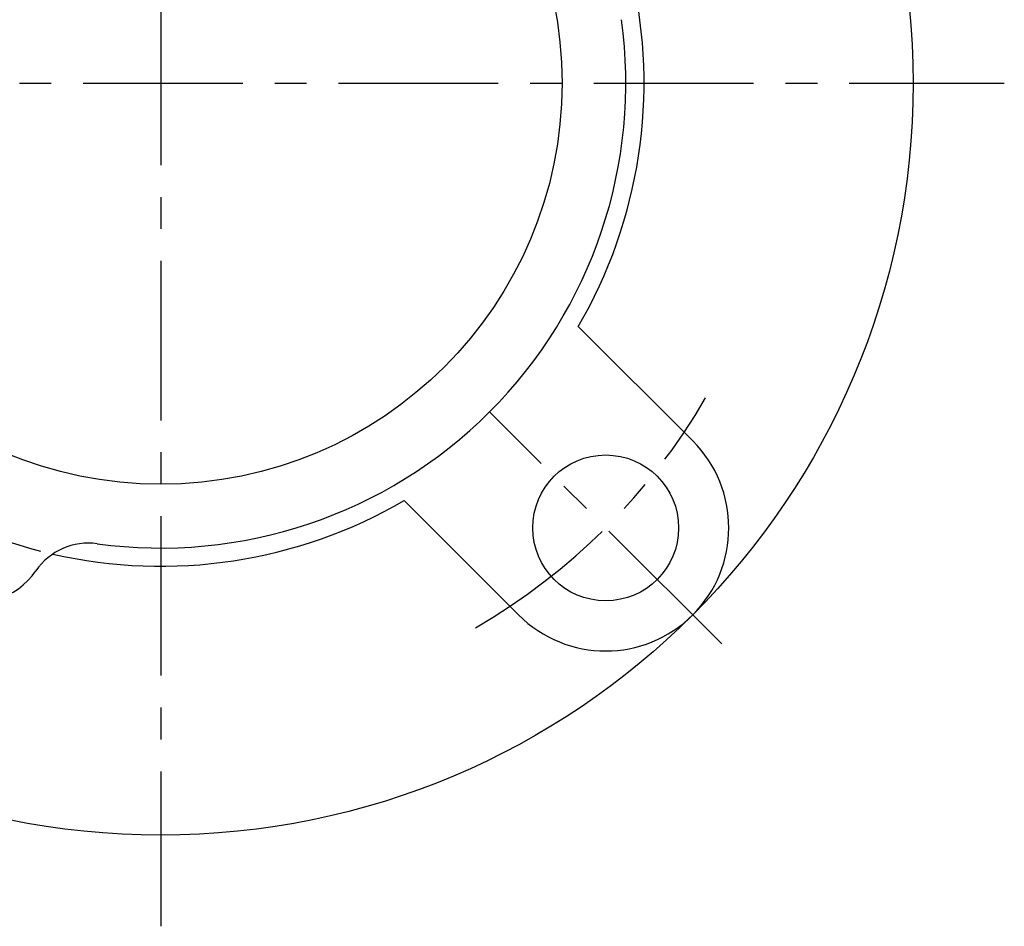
# Model space of a CAD drawing. Extents: x -93 to 223, y -92 to 223.
# Tile 2 of 11: x -15 to 92, y -92 to 7. Entities that reach past the tile are written whole.
import ezdxf

# ---------------------------------------------------------------- set-up
doc = ezdxf.new("R2010")
doc.units = 0
doc.header["$LTSCALE"] = 14
doc.linetypes.add('CENTER', pattern=[2, 1.25, -0.25, 0.25, -0.25])
doc.layers.get('0').update_dxf_attribs({"linetype": 'CONTINUOUS'})
doc.layers.add('CENTER', color=1, linetype='CENTER')

msp = doc.modelspace()

# ---------------------------------------------------------------- linework, layer by layer
for p, q in [((58.34, -39.24), (45.79, -26.69)), ((39.24, -58.34), (26.69, -45.79))]:
    msp.add_line(p, q)
for centre, radius in [((0, 0), 82.5), ((0, 0), 44), ((48.79, -48.79), 8)]:
    msp.add_circle(centre, radius)
for centre, radius, start, end in [((0, 0), 53, 329.7568, 12.9098), ((0, 0), 51, 262.1545, 7.8455), ((48.79, -48.79), 13.5, 225, 45), ((0, 0), 53, 257.0902, 300.2432), ((-20.28, -48.97), 8, 169.4786, 325.5214), ((-7.92, -57.46), 7, 82.1545, 145.5214)]:
    msp.add_arc(centre, radius, start, end)
at = {"layer": 'CENTER'}
for p, q in [((0, 92.5), (0, -92.5)), ((-92.5, 0), (92.5, 0)), ((61.52, -61.52), (36.06, -36.06))]:
    msp.add_line(p, q, dxfattribs=at)
for radius, start, end in [(69, 300.0106, 329.9894), (53, 236.6734, 258.3266)]:
    msp.add_arc((0, 0), radius, start, end, dxfattribs=at)

doc.saveas('drawing.dxf')
